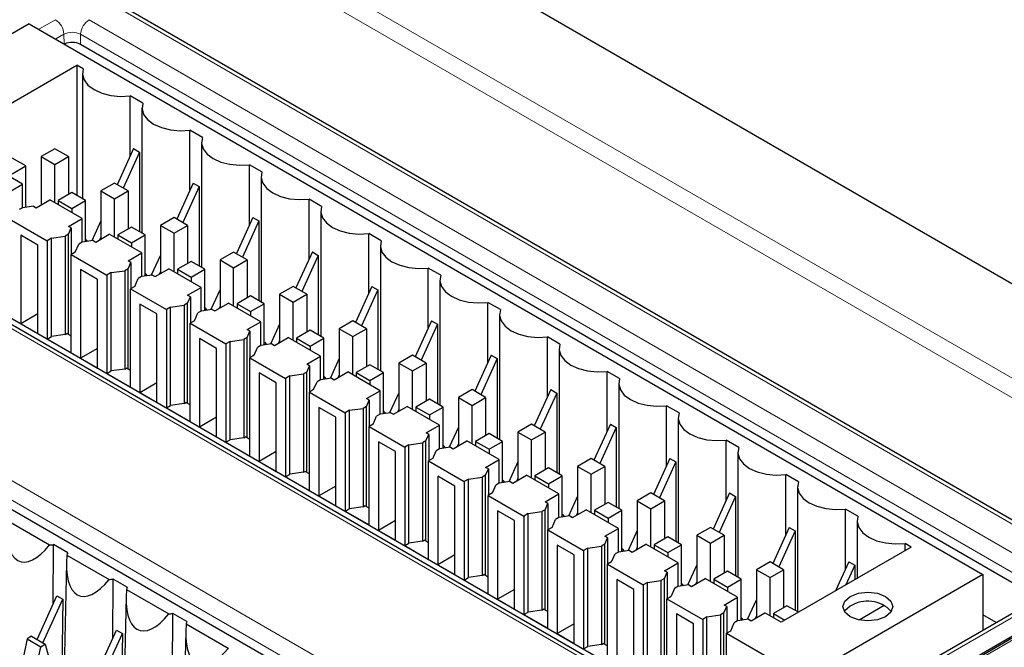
# Paper-space layout 'Blatt4' of a CAD drawing. Header units: millimetres. Extents: x 5 to 418, y 2 to 292.
# Tile 46 of 68: x 99 to 115, y 205 to 215. Entities that reach past the tile are written whole.
import ezdxf

# ---------------------------------------------------------------- set-up
doc = ezdxf.new("R2010")
doc.units = ezdxf.units.MM

psp = doc.layouts.new('Blatt4')

# ---------------------------------------------------------------- linework, layer by layer
at = {"color": 7, "linetype": 'Continuous', "lineweight": 18}
for p, q in [((99.874, 218.201), (130.704, 200.404)), ((130.561, 200.159), (99.734, 217.956)), ((130.814, 197.919), (97.916, 216.91)), ((99.424, 214.92), (99.699, 215.079)), ((100.26, 215.079), (116.24, 205.854)), ((99.84, 214.837), (99.704, 214.759)), ((99.843, 214.679), (99.84, 214.837)), ((100.116, 214.67), (100.118, 214.837)), ((116.099, 205.612), (100.118, 214.837)), ((111.154, 202.918), (95.174, 212.143)), ((98.945, 207.446), (116.906, 197.078)), ((116.764, 196.836), (98.804, 207.204)), ((116.24, 205.53), (111.715, 202.918)), ((115.857, 204.934), (112.226, 202.837))]:
    psp.add_line(p, q, dxfattribs=at)
at = {"color": 7, "linetype": 'Continuous', "lineweight": 25}
for p, q in [((130.814, 197.986), (98.016, 216.92)), ((106.376, 216.018), (124.45, 205.584)), ((99.266, 215.012), (96.296, 213.297)), ((99.266, 215.012), (115.105, 205.868)), ((116.035, 205.479), (100.116, 214.67)), ((97.894, 213.077), (100.058, 214.326)), ((100.162, 214.266), (100.058, 214.326)), ((100.058, 214.326), (100.058, 212.161)), ((100.147, 214.187), (100.147, 212.109)), ((101.152, 213.694), (100.944, 213.814)), ((100.944, 212.819), (100.944, 213.814)), ((101.137, 213.616), (101.137, 211.538)), ((102.142, 213.123), (101.934, 213.243)), ((101.934, 212.248), (101.934, 213.243)), ((102.127, 213.044), (102.127, 210.966)), ((99.69, 212.938), (99.464, 212.807)), ((99.464, 212.807), (99.69, 212.677)), ((99.464, 212.807), (99.464, 212.007)), ((99.916, 212.807), (99.69, 212.938)), ((99.69, 212.677), (99.916, 212.807)), ((99.916, 212.807), (99.916, 212.177)), ((100.998, 212.939), (100.726, 212.34)), ((101.097, 212.882), (100.825, 212.283)), ((100.998, 212.939), (101.097, 212.882)), ((101.097, 212.882), (101.097, 211.561)), ((99.153, 212.35), (98.615, 212.66)), ((99.209, 212.651), (98.983, 212.781)), ((98.983, 212.52), (99.209, 212.651)), ((99.209, 211.966), (99.209, 212.651)), ((99.69, 212.04), (99.69, 212.677)), ((103.131, 212.552), (102.924, 212.671)), ((102.924, 211.676), (102.924, 212.671)), ((103.117, 212.473), (103.117, 210.395)), ((98.926, 212.219), (99.153, 212.35)), ((99.153, 211.958), (99.153, 212.35)), ((100.68, 212.366), (100.454, 212.236)), ((100.906, 212.236), (100.68, 212.366)), ((101.988, 212.367), (101.716, 211.769)), ((102.087, 212.31), (101.815, 211.711)), ((101.988, 212.367), (102.087, 212.31)), ((102.087, 212.31), (102.087, 210.989)), ((111.254, 202.927), (95.274, 212.153)), ((99.973, 212.21), (99.747, 212.079)), ((100.199, 212.079), (99.973, 212.21)), ((100.454, 212.236), (100.68, 212.105)), ((100.454, 212.236), (100.454, 211.436)), ((100.68, 212.105), (100.906, 212.236)), ((100.906, 212.236), (100.906, 211.606)), ((99.335, 211.984), (99.152, 211.958)), ((99.335, 211.984), (99.379, 211.958)), ((99.379, 211.958), (99.605, 212.089)), ((100.143, 211.779), (99.605, 212.089)), ((99.747, 212.079), (99.973, 211.948)), ((99.747, 212.079), (99.747, 212.007)), ((99.973, 211.948), (100.199, 212.079)), ((100.199, 211.395), (100.199, 212.079)), ((100.68, 211.468), (100.68, 212.105)), ((104.121, 211.98), (103.914, 212.1)), ((103.914, 211.105), (103.914, 212.1)), ((111.483, 202.891), (95.893, 211.891)), ((99.152, 211.958), (99.096, 211.926)), ((99.973, 211.948), (99.973, 211.877)), ((104.107, 211.901), (104.107, 209.823)), ((98.969, 211.754), (99.563, 211.411)), ((99.916, 211.648), (100.143, 211.779)), ((99.961, 211.622), (99.916, 211.648)), ((100.143, 211.386), (100.143, 211.779)), ((100.454, 211.743), (100.302, 211.409)), ((101.67, 211.795), (101.444, 211.664)), ((101.444, 211.664), (101.67, 211.534)), ((101.444, 211.664), (101.444, 210.864)), ((101.896, 211.664), (101.67, 211.795)), ((101.67, 211.534), (101.896, 211.664)), ((101.896, 211.664), (101.896, 211.034)), ((102.978, 211.796), (102.706, 211.197)), ((103.077, 211.739), (102.805, 211.14)), ((102.978, 211.796), (103.077, 211.739)), ((103.077, 211.739), (103.077, 210.418)), ((99.407, 211.338), (99.124, 211.501)), ((99.124, 211.501), (99.124, 210.031)), ((99.633, 211.452), (99.86, 211.485)), ((99.916, 211.517), (99.86, 211.485)), ((99.86, 211.485), (99.86, 209.852)), ((99.916, 211.517), (99.961, 211.622)), ((99.916, 209.852), (99.916, 211.517)), ((99.961, 211.622), (99.961, 211.184)), ((100.369, 211.387), (100.595, 211.517)), ((101.133, 211.207), (100.595, 211.517)), ((100.963, 211.638), (100.737, 211.508)), ((100.737, 211.508), (100.963, 211.377)), ((100.737, 211.508), (100.737, 211.436)), ((101.189, 211.508), (100.963, 211.638)), ((100.963, 211.377), (101.189, 211.508)), ((101.189, 210.823), (101.189, 211.508)), ((101.67, 210.897), (101.67, 211.534)), ((105.111, 211.409), (104.904, 211.528)), ((104.904, 210.534), (104.904, 211.528)), ((99.407, 209.868), (99.407, 211.338)), ((99.633, 211.452), (99.563, 211.411)), ((99.563, 211.411), (99.563, 209.778)), ((99.633, 209.819), (99.633, 211.452)), ((100.03, 211.223), (100.086, 211.354)), ((100.142, 211.386), (100.086, 211.354)), ((100.324, 211.413), (100.142, 211.386)), ((100.211, 211.396), (100.199, 211.403)), ((100.324, 211.413), (100.369, 211.387)), ((100.454, 211.468), (100.434, 211.424)), ((100.963, 211.377), (100.963, 211.305)), ((105.097, 211.33), (105.097, 209.252)), ((100.03, 211.223), (99.959, 211.183)), ((99.959, 209.55), (99.959, 211.183)), ((99.959, 211.183), (100.553, 210.84)), ((100.906, 211.076), (101.133, 211.207)), ((101.133, 210.815), (101.133, 211.207)), ((101.444, 211.171), (101.292, 210.838)), ((102.66, 211.223), (102.434, 211.093)), ((102.886, 211.093), (102.66, 211.223)), ((103.968, 211.224), (103.696, 210.626)), ((104.067, 211.167), (103.795, 210.568)), ((103.968, 211.224), (104.067, 211.167)), ((104.067, 211.167), (104.067, 209.846)), ((100.951, 211.051), (100.906, 211.076)), ((100.906, 210.946), (100.951, 211.051)), ((100.951, 211.051), (100.951, 210.612)), ((101.953, 211.067), (101.727, 210.936)), ((102.179, 210.936), (101.953, 211.067)), ((102.434, 211.093), (102.66, 210.962)), ((102.434, 211.093), (102.434, 210.293)), ((102.66, 210.962), (102.886, 211.093)), ((102.886, 211.093), (102.886, 210.463)), ((100.397, 210.766), (100.114, 210.93)), ((100.114, 210.93), (100.114, 209.46)), ((100.623, 210.881), (100.553, 210.84)), ((100.553, 210.84), (100.553, 209.207)), ((100.623, 210.881), (100.85, 210.913)), ((100.623, 209.248), (100.623, 210.881)), ((100.906, 210.946), (100.85, 210.913)), ((100.85, 210.913), (100.85, 209.28)), ((100.906, 209.281), (100.906, 210.946)), ((101.314, 210.841), (101.132, 210.815)), ((101.2, 210.825), (101.189, 210.831)), ((101.314, 210.841), (101.359, 210.815)), ((101.359, 210.815), (101.585, 210.946)), ((101.444, 210.896), (101.424, 210.853)), ((102.123, 210.636), (101.585, 210.946)), ((101.727, 210.936), (101.953, 210.805)), ((101.727, 210.936), (101.727, 210.864)), ((101.953, 210.805), (102.179, 210.936)), ((102.179, 210.252), (102.179, 210.936)), ((102.66, 210.326), (102.66, 210.962)), ((106.101, 210.837), (105.894, 210.957)), ((105.894, 209.962), (105.894, 210.957)), ((100.397, 209.297), (100.397, 210.766)), ((101.02, 210.652), (101.076, 210.783)), ((101.132, 210.815), (101.076, 210.783)), ((101.953, 210.805), (101.953, 210.734)), ((106.087, 210.758), (106.087, 208.68)), ((101.02, 210.652), (100.949, 210.611)), ((100.949, 208.978), (100.949, 210.611)), ((100.949, 210.611), (101.543, 210.268)), ((101.896, 210.505), (102.123, 210.636)), ((101.941, 210.479), (101.896, 210.505)), ((102.123, 210.244), (102.123, 210.636)), ((102.434, 210.6), (102.282, 210.266)), ((103.65, 210.652), (103.424, 210.521)), ((103.424, 210.521), (103.65, 210.391)), ((103.424, 210.521), (103.424, 209.721)), ((103.876, 210.521), (103.65, 210.652)), ((103.65, 210.391), (103.876, 210.521)), ((103.876, 210.521), (103.876, 209.891)), ((104.958, 210.653), (104.686, 210.054)), ((105.057, 210.596), (104.785, 209.997)), ((104.958, 210.653), (105.057, 210.596)), ((105.057, 210.596), (105.057, 209.275)), ((101.104, 210.358), (101.104, 208.888)), ((101.387, 210.195), (101.104, 210.358)), ((101.613, 210.309), (101.84, 210.342)), ((101.895, 210.374), (101.84, 210.342)), ((101.84, 210.342), (101.84, 208.709)), ((101.895, 210.374), (101.941, 210.479)), ((101.895, 208.709), (101.895, 210.374)), ((101.941, 210.479), (101.941, 210.041)), ((102.349, 210.244), (102.575, 210.374)), ((103.113, 210.064), (102.575, 210.374)), ((102.943, 210.495), (102.717, 210.365)), ((102.717, 210.365), (102.943, 210.234)), ((102.717, 210.365), (102.717, 210.293)), ((103.169, 210.365), (102.943, 210.495)), ((102.943, 210.234), (103.169, 210.365)), ((103.169, 209.68), (103.169, 210.365)), ((103.65, 209.754), (103.65, 210.391)), ((107.091, 210.266), (106.884, 210.385)), ((106.884, 209.391), (106.884, 210.385)), ((99.407, 210.195), (99.124, 210.031)), ((101.387, 208.725), (101.387, 210.195)), ((101.613, 210.309), (101.543, 210.268)), ((101.543, 210.268), (101.543, 208.635)), ((101.613, 208.676), (101.613, 210.309)), ((102.01, 210.081), (102.066, 210.211)), ((102.122, 210.243), (102.066, 210.211)), ((102.304, 210.27), (102.122, 210.243)), ((102.19, 210.253), (102.179, 210.26)), ((102.304, 210.27), (102.349, 210.244)), ((102.434, 210.325), (102.414, 210.281)), ((102.943, 210.234), (102.943, 210.162)), ((107.077, 210.187), (107.077, 208.109)), ((99.124, 210.031), (99.407, 209.868)), ((102.01, 210.081), (101.939, 210.04)), ((101.939, 208.407), (101.939, 210.04)), ((101.939, 210.04), (102.533, 209.697)), ((102.886, 209.934), (103.113, 210.064)), ((103.113, 209.672), (103.113, 210.064)), ((103.424, 210.028), (103.272, 209.695)), ((104.64, 210.08), (104.414, 209.95)), ((104.866, 209.95), (104.64, 210.08)), ((105.948, 210.081), (105.675, 209.483)), ((106.047, 210.024), (105.774, 209.425)), ((105.948, 210.081), (106.047, 210.024)), ((106.047, 210.024), (106.047, 208.703)), ((99.86, 209.852), (99.633, 209.819)), ((99.86, 209.852), (99.888, 209.868)), ((99.959, 209.827), (99.888, 209.868)), ((102.885, 209.803), (102.931, 209.908)), ((102.931, 209.908), (102.886, 209.934)), ((102.931, 209.908), (102.931, 209.469)), ((103.933, 209.924), (103.706, 209.793)), ((104.159, 209.793), (103.933, 209.924)), ((104.414, 209.95), (104.64, 209.819)), ((104.414, 209.95), (104.414, 209.15)), ((104.64, 209.819), (104.866, 209.95)), ((104.866, 209.95), (104.866, 209.32)), ((99.563, 209.778), (99.633, 209.819)), ((99.563, 209.778), (99.959, 209.55)), ((102.094, 209.787), (102.094, 208.317)), ((102.377, 209.623), (102.094, 209.787)), ((102.603, 209.738), (102.533, 209.697)), ((102.533, 209.697), (102.533, 208.064)), ((102.603, 209.738), (102.83, 209.77)), ((102.603, 208.105), (102.603, 209.738)), ((102.885, 209.803), (102.83, 209.77)), ((102.83, 209.77), (102.83, 208.137)), ((102.885, 208.138), (102.885, 209.803)), ((103.294, 209.698), (103.112, 209.672)), ((103.18, 209.682), (103.169, 209.688)), ((103.294, 209.698), (103.339, 209.672)), ((103.339, 209.672), (103.565, 209.803)), ((103.424, 209.753), (103.404, 209.71)), ((104.102, 209.493), (103.565, 209.803)), ((103.706, 209.793), (103.933, 209.662)), ((103.706, 209.793), (103.706, 209.721)), ((103.933, 209.662), (104.159, 209.793)), ((104.159, 209.109), (104.159, 209.793)), ((104.64, 209.183), (104.64, 209.819)), ((108.081, 209.694), (107.874, 209.814)), ((107.874, 208.819), (107.874, 209.814)), ((100.397, 209.623), (100.114, 209.46)), ((102.377, 208.154), (102.377, 209.623)), ((103, 209.509), (103.056, 209.64)), ((103.112, 209.672), (103.056, 209.64)), ((103.933, 209.662), (103.933, 209.591)), ((108.067, 209.615), (108.067, 207.537)), ((100.114, 209.46), (100.397, 209.297)), ((103, 209.509), (102.929, 209.468)), ((102.929, 207.835), (102.929, 209.468)), ((102.929, 209.468), (103.523, 209.125)), ((103.876, 209.362), (104.102, 209.493)), ((103.921, 209.336), (103.876, 209.362)), ((104.102, 209.101), (104.102, 209.493)), ((104.414, 209.457), (104.262, 209.124)), ((105.63, 209.509), (105.404, 209.378)), ((105.404, 209.378), (105.63, 209.248)), ((105.404, 209.378), (105.404, 208.578)), ((105.856, 209.378), (105.63, 209.509)), ((105.63, 209.248), (105.856, 209.378)), ((105.856, 209.378), (105.856, 208.748)), ((106.938, 209.51), (106.665, 208.911)), ((107.037, 209.453), (106.764, 208.854)), ((106.938, 209.51), (107.037, 209.453)), ((107.037, 209.453), (107.037, 208.132)), ((100.553, 209.207), (100.623, 209.248)), ((100.553, 209.207), (100.949, 208.978)), ((100.85, 209.28), (100.623, 209.248)), ((100.85, 209.28), (100.878, 209.297)), ((100.949, 209.256), (100.878, 209.297)), ((103.367, 209.052), (103.084, 209.215)), ((103.084, 209.215), (103.084, 207.745)), ((103.593, 209.166), (103.82, 209.199)), ((103.875, 209.231), (103.82, 209.199)), ((103.82, 209.199), (103.82, 207.566)), ((103.875, 209.231), (103.921, 209.336)), ((103.875, 207.566), (103.875, 209.231)), ((103.921, 209.336), (103.921, 208.898)), ((104.329, 209.101), (104.555, 209.232)), ((105.092, 208.921), (104.555, 209.232)), ((104.923, 209.352), (104.696, 209.222)), ((104.696, 209.222), (104.923, 209.091)), ((104.696, 209.222), (104.696, 209.15)), ((105.149, 209.222), (104.923, 209.352)), ((104.923, 209.091), (105.149, 209.222)), ((105.149, 208.537), (105.149, 209.222)), ((105.63, 208.611), (105.63, 209.248)), ((109.071, 209.123), (108.864, 209.242)), ((108.864, 208.248), (108.864, 209.242)), ((101.387, 209.052), (101.104, 208.888)), ((103.367, 207.582), (103.367, 209.052)), ((103.593, 209.166), (103.523, 209.125)), ((103.523, 209.125), (103.523, 207.492)), ((103.593, 207.533), (103.593, 209.166)), ((103.989, 208.938), (104.046, 209.068)), ((104.102, 209.1), (104.046, 209.068)), ((104.284, 209.127), (104.102, 209.1)), ((104.17, 209.11), (104.159, 209.117)), ((104.284, 209.127), (104.329, 209.101)), ((104.414, 209.182), (104.394, 209.138)), ((104.923, 209.091), (104.923, 209.019)), ((109.057, 209.044), (109.057, 206.966)), ((101.104, 208.888), (101.387, 208.725)), ((103.989, 208.938), (103.919, 208.897)), ((103.919, 207.264), (103.919, 208.897)), ((103.919, 208.897), (104.512, 208.554)), ((104.866, 208.791), (105.092, 208.921)), ((105.092, 208.529), (105.092, 208.921)), ((105.404, 208.885), (105.252, 208.552)), ((106.62, 208.938), (106.393, 208.807)), ((106.846, 208.807), (106.62, 208.938)), ((107.928, 208.938), (107.655, 208.34)), ((108.027, 208.881), (107.754, 208.283)), ((107.928, 208.938), (108.027, 208.881)), ((108.027, 208.881), (108.027, 207.56)), ((101.84, 208.709), (101.613, 208.676)), ((101.84, 208.709), (101.868, 208.725)), ((101.939, 208.684), (101.868, 208.725)), ((104.865, 208.66), (104.911, 208.765)), ((104.911, 208.765), (104.866, 208.791)), ((104.911, 208.765), (104.911, 208.326)), ((105.913, 208.781), (105.686, 208.65)), ((106.139, 208.65), (105.913, 208.781)), ((106.393, 208.807), (106.62, 208.676)), ((106.393, 208.807), (106.393, 208.007)), ((106.62, 208.676), (106.846, 208.807)), ((106.846, 208.807), (106.846, 208.177)), ((101.543, 208.635), (101.613, 208.676)), ((101.543, 208.635), (101.939, 208.407)), ((104.074, 208.644), (104.074, 207.174)), ((104.357, 208.48), (104.074, 208.644)), ((104.583, 208.595), (104.512, 208.554)), ((104.512, 208.554), (104.512, 206.921)), ((104.583, 208.595), (104.81, 208.627)), ((104.583, 206.962), (104.583, 208.595)), ((104.865, 208.66), (104.81, 208.627)), ((104.81, 208.627), (104.81, 206.994)), ((104.865, 206.995), (104.865, 208.66)), ((105.274, 208.555), (105.092, 208.529)), ((105.16, 208.539), (105.149, 208.545)), ((105.274, 208.555), (105.318, 208.529)), ((105.318, 208.529), (105.545, 208.66)), ((105.404, 208.61), (105.384, 208.567)), ((106.082, 208.35), (105.545, 208.66)), ((105.686, 208.65), (105.913, 208.52)), ((105.686, 208.65), (105.686, 208.578)), ((105.913, 208.52), (106.139, 208.65)), ((106.139, 207.966), (106.139, 208.65)), ((106.62, 208.04), (106.62, 208.676)), ((110.061, 208.551), (109.853, 208.671)), ((109.853, 207.676), (109.853, 208.671)), ((102.377, 208.48), (102.094, 208.317)), ((104.357, 207.011), (104.357, 208.48)), ((104.979, 208.366), (105.036, 208.497)), ((105.092, 208.529), (105.036, 208.497)), ((105.913, 208.52), (105.913, 208.448)), ((110.047, 208.472), (110.047, 206.394)), ((102.094, 208.317), (102.377, 208.154)), ((104.979, 208.366), (104.909, 208.325)), ((104.909, 206.692), (104.909, 208.325)), ((104.909, 208.325), (105.502, 207.982)), ((105.856, 208.219), (106.082, 208.35)), ((105.901, 208.194), (105.856, 208.219)), ((106.082, 207.958), (106.082, 208.35)), ((106.393, 208.314), (106.242, 207.981)), ((107.61, 208.366), (107.383, 208.235)), ((107.383, 208.235), (107.61, 208.105)), ((107.383, 208.235), (107.383, 207.435)), ((107.836, 208.235), (107.61, 208.366)), ((107.61, 208.105), (107.836, 208.235)), ((107.836, 208.235), (107.836, 207.605)), ((108.918, 208.367), (108.645, 207.768)), ((109.017, 208.31), (108.744, 207.711)), ((108.918, 208.367), (109.017, 208.31)), ((109.017, 208.31), (109.017, 206.989)), ((102.533, 208.064), (102.603, 208.105)), ((102.533, 208.064), (102.929, 207.835)), ((102.83, 208.137), (102.603, 208.105)), ((102.83, 208.137), (102.858, 208.154)), ((102.929, 208.113), (102.858, 208.154)), ((105.347, 207.909), (105.064, 208.072)), ((105.064, 208.072), (105.064, 206.602)), ((105.573, 208.023), (105.8, 208.056)), ((105.855, 208.088), (105.8, 208.056)), ((105.8, 208.056), (105.8, 206.423)), ((105.855, 208.088), (105.901, 208.194)), ((105.855, 206.423), (105.855, 208.088)), ((105.901, 208.194), (105.901, 207.755)), ((106.308, 207.958), (106.535, 208.089)), ((107.072, 207.778), (106.535, 208.089)), ((106.903, 208.209), (106.676, 208.079)), ((106.676, 208.079), (106.903, 207.948)), ((106.676, 208.079), (106.676, 208.007)), ((107.129, 208.079), (106.903, 208.209)), ((106.903, 207.948), (107.129, 208.079)), ((107.129, 207.394), (107.129, 208.079)), ((107.61, 207.468), (107.61, 208.105)), ((111.051, 207.98), (110.843, 208.1)), ((110.843, 207.105), (110.843, 208.1)), ((103.367, 207.909), (103.084, 207.745)), ((105.347, 206.439), (105.347, 207.909)), ((105.573, 208.023), (105.502, 207.982)), ((105.502, 207.982), (105.502, 206.349)), ((105.573, 206.39), (105.573, 208.023)), ((105.969, 207.795), (106.026, 207.925)), ((106.082, 207.957), (106.026, 207.925)), ((106.264, 207.984), (106.082, 207.957)), ((106.15, 207.967), (106.139, 207.974)), ((106.264, 207.984), (106.308, 207.958)), ((106.393, 208.039), (106.374, 207.995)), ((106.903, 207.948), (106.903, 207.876)), ((111.037, 207.901), (111.037, 205.823)), ((103.084, 207.745), (103.367, 207.582)), ((105.969, 207.795), (105.899, 207.754)), ((105.899, 206.121), (105.899, 207.754)), ((105.899, 207.754), (106.492, 207.411)), ((106.846, 207.648), (107.072, 207.778)), ((107.072, 207.386), (107.072, 207.778)), ((107.383, 207.742), (107.232, 207.409)), ((108.6, 207.795), (108.373, 207.664)), ((108.826, 207.664), (108.6, 207.795)), ((109.908, 207.795), (109.635, 207.197)), ((110.007, 207.738), (109.734, 207.14)), ((109.908, 207.795), (110.007, 207.738)), ((110.007, 207.738), (110.007, 206.417)), ((103.82, 207.566), (103.593, 207.533)), ((103.82, 207.566), (103.848, 207.582)), ((103.919, 207.541), (103.848, 207.582)), ((106.845, 207.517), (106.891, 207.622)), ((106.891, 207.622), (106.846, 207.648)), ((106.891, 207.622), (106.891, 207.184)), ((107.893, 207.638), (107.666, 207.507)), ((108.119, 207.507), (107.893, 207.638)), ((108.373, 207.664), (108.6, 207.533)), ((108.373, 207.664), (108.373, 206.864)), ((108.6, 207.533), (108.826, 207.664)), ((108.826, 207.664), (108.826, 207.034)), ((97.965, 207.533), (115.784, 197.247)), ((103.523, 207.492), (103.593, 207.533)), ((103.523, 207.492), (103.919, 207.264)), ((106.337, 207.337), (106.054, 207.501)), ((106.054, 207.501), (106.054, 206.031)), ((106.563, 207.452), (106.492, 207.411)), ((106.492, 207.411), (106.492, 205.778)), ((106.563, 207.452), (106.789, 207.484)), ((106.563, 205.819), (106.563, 207.452)), ((106.845, 207.517), (106.789, 207.484)), ((106.789, 207.484), (106.789, 205.851)), ((106.845, 205.852), (106.845, 207.517)), ((107.254, 207.412), (107.071, 207.386)), ((107.14, 207.396), (107.129, 207.402)), ((107.254, 207.412), (107.298, 207.386)), ((107.298, 207.386), (107.525, 207.517)), ((107.383, 207.468), (107.364, 207.424)), ((108.062, 207.207), (107.525, 207.517)), ((107.666, 207.507), (107.893, 207.377)), ((107.666, 207.507), (107.666, 207.435)), ((107.893, 207.377), (108.119, 207.507)), ((108.119, 206.823), (108.119, 207.507)), ((108.6, 206.897), (108.6, 207.533)), ((112.041, 207.408), (111.833, 207.528)), ((111.833, 206.533), (111.833, 207.528)), ((104.357, 207.337), (104.074, 207.174)), ((106.337, 205.868), (106.337, 207.337)), ((106.959, 207.223), (107.016, 207.354)), ((107.071, 207.386), (107.016, 207.354)), ((107.893, 207.377), (107.893, 207.305)), ((112.027, 207.329), (112.027, 205.251)), ((104.074, 207.174), (104.357, 207.011)), ((106.959, 207.223), (106.889, 207.182)), ((106.889, 205.549), (106.889, 207.182)), ((106.889, 207.182), (107.482, 206.84)), ((107.836, 207.076), (108.062, 207.207)), ((107.881, 207.051), (107.836, 207.076)), ((108.062, 206.815), (108.062, 207.207)), ((108.373, 207.171), (108.222, 206.838)), ((108.883, 207.066), (108.656, 206.936)), ((109.109, 206.936), (108.883, 207.066)), ((109.59, 207.223), (109.363, 207.092)), ((109.363, 207.092), (109.59, 206.962)), ((109.363, 207.092), (109.363, 206.292)), ((109.816, 207.092), (109.59, 207.223)), ((109.59, 206.962), (109.816, 207.092)), ((109.816, 207.092), (109.816, 206.462)), ((110.898, 207.224), (110.625, 206.625)), ((110.997, 207.167), (110.724, 206.568)), ((110.898, 207.224), (110.997, 207.167)), ((110.997, 207.167), (110.997, 205.846)), ((104.512, 206.921), (104.583, 206.962)), ((104.512, 206.921), (104.909, 206.692)), ((104.81, 206.994), (104.583, 206.962)), ((104.81, 206.994), (104.838, 207.011)), ((104.909, 206.97), (104.838, 207.011)), ((107.327, 206.766), (107.044, 206.929)), ((107.044, 206.929), (107.044, 205.459)), ((107.553, 206.88), (107.779, 206.913)), ((107.835, 206.945), (107.779, 206.913)), ((107.779, 206.913), (107.779, 205.28)), ((107.835, 206.945), (107.881, 207.051)), ((107.835, 205.28), (107.835, 206.945)), ((107.881, 207.051), (107.881, 206.612)), ((108.288, 206.815), (108.515, 206.946)), ((109.052, 206.635), (108.515, 206.946)), ((108.656, 206.936), (108.883, 206.805)), ((108.656, 206.936), (108.656, 206.864)), ((108.883, 206.805), (109.109, 206.936)), ((109.109, 206.251), (109.109, 206.936)), ((109.59, 206.325), (109.59, 206.962)), ((113.031, 206.837), (112.823, 206.957)), ((112.823, 205.962), (112.823, 206.957)), ((98.901, 206.764), (99.602, 206.36)), ((105.347, 206.766), (105.064, 206.602)), ((107.327, 205.296), (107.327, 206.766)), ((107.553, 206.88), (107.482, 206.84)), ((107.482, 206.84), (107.482, 205.206)), ((107.553, 205.247), (107.553, 206.88)), ((107.949, 206.652), (108.006, 206.782)), ((108.061, 206.814), (108.006, 206.782)), ((108.244, 206.841), (108.061, 206.814)), ((108.13, 206.824), (108.119, 206.831)), ((108.244, 206.841), (108.288, 206.815)), ((108.373, 206.896), (108.354, 206.853)), ((108.883, 206.805), (108.883, 206.733)), ((113.017, 206.758), (113.017, 205.805)), ((105.064, 206.602), (105.347, 206.439)), ((107.949, 206.652), (107.879, 206.611)), ((107.879, 204.978), (107.879, 206.611)), ((107.879, 206.611), (108.472, 206.268)), ((108.826, 206.505), (109.052, 206.635)), ((109.052, 206.243), (109.052, 206.635)), ((109.363, 206.599), (109.212, 206.266)), ((110.58, 206.652), (110.353, 206.521)), ((110.806, 206.521), (110.58, 206.652)), ((111.888, 206.652), (111.615, 206.054)), ((111.987, 206.595), (111.714, 205.997)), ((111.888, 206.652), (111.987, 206.595)), ((111.987, 206.595), (111.987, 205.274)), ((105.8, 206.423), (105.573, 206.39)), ((105.8, 206.423), (105.828, 206.439)), ((105.899, 206.398), (105.828, 206.439)), ((108.825, 206.374), (108.871, 206.479)), ((108.871, 206.479), (108.826, 206.505)), ((108.871, 206.479), (108.871, 206.041)), ((109.872, 206.495), (109.646, 206.364)), ((110.099, 206.364), (109.872, 206.495)), ((110.353, 206.521), (110.58, 206.39)), ((110.353, 206.521), (110.353, 205.721)), ((110.58, 206.39), (110.806, 206.521)), ((110.806, 206.521), (110.806, 205.891)), ((99.662, 205.381), (99.668, 206.367)), ((99.904, 206.231), (99.668, 206.367)), ((105.502, 206.349), (105.573, 206.39)), ((105.502, 206.349), (105.899, 206.121)), ((108.034, 206.358), (108.034, 204.888)), ((108.317, 206.194), (108.034, 206.358)), ((108.543, 206.309), (108.472, 206.268)), ((108.472, 206.268), (108.472, 204.635)), ((108.543, 206.309), (108.769, 206.341)), ((108.543, 204.676), (108.543, 206.309)), ((108.825, 206.374), (108.769, 206.341)), ((108.769, 206.341), (108.769, 204.708)), ((108.825, 204.709), (108.825, 206.374)), ((109.234, 206.269), (109.051, 206.243)), ((109.12, 206.253), (109.109, 206.259)), ((109.234, 206.269), (109.278, 206.243)), ((109.278, 206.243), (109.505, 206.374)), ((109.363, 206.325), (109.344, 206.281)), ((110.042, 206.064), (109.505, 206.374)), ((109.646, 206.364), (109.872, 206.234)), ((109.646, 206.364), (109.646, 206.292)), ((109.872, 206.234), (110.099, 206.364)), ((110.099, 205.68), (110.099, 206.364)), ((110.58, 205.754), (110.58, 206.39)), ((113.917, 206.325), (111.753, 205.076)), ((113.917, 206.325), (113.813, 206.385)), ((113.813, 206.265), (113.813, 206.385)), ((99.891, 206.193), (100.592, 205.788)), ((106.337, 206.194), (106.054, 206.031)), ((108.317, 204.725), (108.317, 206.194)), ((108.939, 206.08), (108.996, 206.211)), ((109.051, 206.243), (108.996, 206.211)), ((109.872, 206.234), (109.872, 206.162)), ((99.884, 206.069), (99.833, 203.658)), ((106.054, 206.031), (106.337, 205.868)), ((108.939, 206.08), (108.868, 206.039)), ((108.868, 204.406), (108.868, 206.039)), ((108.868, 206.039), (109.462, 205.697)), ((109.816, 205.933), (110.042, 206.064)), ((109.861, 205.908), (109.816, 205.933)), ((110.042, 205.672), (110.042, 206.064)), ((110.353, 206.028), (110.202, 205.695)), ((110.862, 205.923), (110.636, 205.793)), ((111.089, 205.793), (110.862, 205.923)), ((111.57, 206.08), (111.343, 205.949)), ((111.343, 205.949), (111.57, 205.819)), ((111.343, 205.949), (111.343, 205.149)), ((111.796, 205.949), (111.57, 206.08)), ((111.57, 205.819), (111.796, 205.949)), ((111.796, 205.949), (111.796, 205.319)), ((112.878, 206.081), (112.658, 205.598)), ((112.977, 206.024), (112.827, 205.696)), ((112.878, 206.081), (112.977, 206.024)), ((112.977, 206.024), (112.977, 205.782)), ((100.652, 204.809), (100.658, 205.795)), ((100.894, 205.659), (100.658, 205.795)), ((106.492, 205.778), (106.563, 205.819)), ((106.492, 205.778), (106.889, 205.549)), ((106.789, 205.851), (106.563, 205.819)), ((106.789, 205.851), (106.818, 205.868)), ((106.889, 205.827), (106.818, 205.868)), ((109.307, 205.623), (109.024, 205.786)), ((109.024, 205.786), (109.024, 204.316)), ((109.533, 205.737), (109.759, 205.77)), ((109.815, 205.802), (109.759, 205.77)), ((109.759, 205.77), (109.759, 204.137)), ((109.815, 205.802), (109.861, 205.908)), ((109.815, 204.137), (109.815, 205.802)), ((109.861, 205.908), (109.861, 205.469)), ((110.268, 205.672), (110.495, 205.803)), ((111.032, 205.492), (110.495, 205.803)), ((110.636, 205.793), (110.862, 205.662)), ((110.636, 205.793), (110.636, 205.721)), ((110.862, 205.662), (111.089, 205.793)), ((111.089, 205.108), (111.089, 205.793)), ((111.57, 205.182), (111.57, 205.819)), ((115.105, 205.868), (112.135, 204.153)), ((115.105, 205.868), (115.105, 204.942)), ((100.881, 205.621), (101.582, 205.217)), ((107.327, 205.623), (107.044, 205.459)), ((109.307, 204.153), (109.307, 205.623)), ((109.533, 205.737), (109.462, 205.697)), ((109.462, 205.697), (109.462, 204.063)), ((109.533, 204.104), (109.533, 205.737)), ((109.986, 205.639), (109.929, 205.509)), ((110.041, 205.672), (109.986, 205.639)), ((110.224, 205.698), (110.041, 205.672)), ((110.11, 205.681), (110.099, 205.688)), ((110.224, 205.698), (110.268, 205.672)), ((110.353, 205.753), (110.333, 205.71)), ((110.862, 205.662), (110.862, 205.59)), ((99.394, 204.792), (99.724, 205.518)), ((99.493, 204.735), (99.823, 205.461)), ((99.724, 205.518), (99.823, 205.461)), ((99.823, 205.461), (99.798, 203.743)), ((100.874, 205.497), (100.823, 203.087)), ((107.044, 205.459), (107.327, 205.296)), ((109.858, 205.468), (109.929, 205.509)), ((109.858, 203.835), (109.858, 205.468)), ((109.858, 205.468), (110.452, 205.125)), ((110.806, 205.362), (111.032, 205.492)), ((111.032, 205.1), (111.032, 205.492)), ((111.343, 205.456), (111.192, 205.123)), ((116.14, 205.54), (111.615, 202.927)), ((107.779, 205.28), (107.553, 205.247)), ((107.779, 205.28), (107.808, 205.296)), ((107.879, 205.255), (107.808, 205.296)), ((110.805, 205.231), (110.851, 205.336)), ((110.851, 205.336), (110.806, 205.362)), ((110.851, 205.336), (110.851, 204.898)), ((116.371, 205.292), (111.562, 202.516)), ((111.852, 205.352), (111.626, 205.221)), ((112.042, 205.243), (111.852, 205.352)), ((113.466, 205.354), (113.05, 205.114)), ((101.642, 204.238), (101.648, 205.224)), ((101.883, 205.088), (101.648, 205.224)), ((107.482, 205.206), (107.553, 205.247)), ((107.482, 205.206), (107.879, 204.978)), ((110.297, 205.051), (110.014, 205.215)), ((110.014, 205.215), (110.014, 203.745)), ((110.523, 205.166), (110.452, 205.125)), ((110.452, 205.125), (110.452, 203.492)), ((110.523, 205.166), (110.749, 205.198)), ((110.523, 203.533), (110.523, 205.166)), ((110.805, 205.231), (110.749, 205.198)), ((110.749, 205.198), (110.749, 203.565)), ((110.805, 203.566), (110.805, 205.231)), ((111.214, 205.126), (111.031, 205.1)), ((111.1, 205.11), (111.089, 205.116)), ((111.214, 205.126), (111.258, 205.1)), ((111.258, 205.1), (111.485, 205.231)), ((111.343, 205.182), (111.323, 205.138)), ((111.753, 205.076), (111.485, 205.231)), ((111.626, 205.221), (111.816, 205.112)), ((111.626, 205.221), (111.626, 205.149)), ((115.328, 205.071), (115.105, 205.2)), ((100.383, 204.221), (100.714, 204.947)), ((100.714, 204.947), (100.813, 204.89)), ((101.871, 205.05), (102.572, 204.645)), ((108.317, 205.051), (108.034, 204.888)), ((110.297, 203.582), (110.297, 205.051)), ((110.919, 204.937), (110.976, 205.068)), ((111.031, 205.1), (110.976, 205.068)), ((99.228, 204.801), (99.153, 204.431)), ((99.303, 204.844), (99.228, 204.801)), ((99.228, 204.801), (99.455, 204.671)), ((99.303, 204.844), (99.529, 204.714)), ((100.482, 204.164), (100.813, 204.89)), ((100.813, 204.89), (100.787, 203.171)), ((101.864, 204.926), (101.812, 202.515)), ((108.034, 204.888), (108.317, 204.725)), ((110.848, 204.896), (110.919, 204.937)), ((110.848, 204.896), (112.135, 204.153)), ((110.848, 203.263), (110.848, 204.896)), ((115.811, 204.938), (112.134, 202.815)), ((99.379, 204.3), (99.455, 204.671)), ((99.455, 204.671), (99.529, 204.714)), ((99.529, 204.714), (99.605, 204.431)), ((108.472, 204.635), (108.543, 204.676)), ((108.769, 204.708), (108.543, 204.676)), ((108.769, 204.708), (108.798, 204.725)), ((108.868, 204.684), (108.798, 204.725))]:
    psp.add_line(p, q, dxfattribs=at)
at = {"color": 7, "linetype": 'Continuous', "lineweight": 25, "flags": 128}
for points in [[(100.162, 214.266), (100.148, 214.172), (100.175, 214.079), (100.24, 213.992), (100.341, 213.918), (100.47, 213.86), (100.62, 213.822), (100.781, 213.806), (100.944, 213.814)], [(101.152, 213.694), (101.138, 213.6), (101.165, 213.507), (101.23, 213.421), (101.331, 213.346), (101.46, 213.288), (101.61, 213.25), (101.771, 213.235), (101.934, 213.243)], [(102.142, 213.123), (102.128, 213.029), (102.155, 212.936), (102.22, 212.849), (102.321, 212.775), (102.45, 212.717), (102.599, 212.679), (102.761, 212.663), (102.924, 212.671)], [(103.131, 212.552), (103.118, 212.457), (103.144, 212.364), (103.21, 212.278), (103.311, 212.203), (103.44, 212.145), (103.589, 212.107), (103.751, 212.092), (103.914, 212.1)], [(104.121, 211.98), (104.108, 211.886), (104.134, 211.793), (104.2, 211.706), (104.3, 211.632), (104.43, 211.574), (104.579, 211.536), (104.741, 211.52), (104.904, 211.528)], [(100.199, 211.442), (100.202, 211.438), (100.236, 211.4)], [(105.111, 211.409), (105.098, 211.314), (105.124, 211.221), (105.19, 211.135), (105.29, 211.06), (105.42, 211.002), (105.569, 210.964), (105.731, 210.949), (105.894, 210.957)], [(101.189, 210.871), (101.192, 210.867), (101.226, 210.828)], [(106.101, 210.837), (106.088, 210.743), (106.114, 210.65), (106.18, 210.563), (106.28, 210.489), (106.409, 210.431), (106.559, 210.393), (106.721, 210.378), (106.884, 210.385)], [(102.179, 210.299), (102.182, 210.295), (102.216, 210.257)], [(107.091, 210.266), (107.078, 210.171), (107.104, 210.078), (107.17, 209.992), (107.27, 209.917), (107.399, 209.859), (107.549, 209.821), (107.711, 209.806), (107.874, 209.814)], [(103.169, 209.728), (103.172, 209.724), (103.206, 209.685)], [(108.081, 209.694), (108.067, 209.6), (108.094, 209.507), (108.16, 209.42), (108.26, 209.346), (108.389, 209.288), (108.539, 209.25), (108.701, 209.235), (108.864, 209.242)], [(104.159, 209.156), (104.162, 209.152), (104.196, 209.114)], [(109.071, 209.123), (109.057, 209.029), (109.084, 208.935), (109.15, 208.849), (109.25, 208.774), (109.379, 208.716), (109.529, 208.678), (109.691, 208.663), (109.853, 208.671)], [(105.149, 208.585), (105.152, 208.581), (105.186, 208.542)], [(110.061, 208.551), (110.047, 208.457), (110.074, 208.364), (110.14, 208.277), (110.24, 208.203), (110.369, 208.145), (110.519, 208.107), (110.68, 208.092), (110.843, 208.1)], [(106.139, 208.014), (106.142, 208.009), (106.176, 207.971)], [(111.051, 207.98), (111.037, 207.886), (111.064, 207.792), (111.13, 207.706), (111.23, 207.631), (111.359, 207.573), (111.509, 207.536), (111.67, 207.52), (111.833, 207.528)], [(107.129, 207.442), (107.132, 207.438), (107.166, 207.4)], [(112.041, 207.408), (112.027, 207.314), (112.054, 207.221), (112.12, 207.134), (112.22, 207.06), (112.349, 207.002), (112.499, 206.964), (112.66, 206.949), (112.823, 206.957)], [(108.119, 206.871), (108.122, 206.866), (108.155, 206.828)], [(113.031, 206.837), (113.017, 206.743), (113.044, 206.649), (113.11, 206.563), (113.21, 206.488), (113.339, 206.43), (113.489, 206.393), (113.65, 206.377), (113.813, 206.385)], [(109.109, 206.299), (109.112, 206.295), (109.145, 206.257)], [(110.099, 205.728), (110.102, 205.723), (110.135, 205.685)], [(112.904, 205.506), (113.038, 205.558), (113.196, 205.576), (113.354, 205.558), (113.488, 205.506), (113.578, 205.429), (113.609, 205.337), (113.578, 205.246), (113.488, 205.169), (113.354, 205.117), (113.196, 205.099), (113.038, 205.117), (112.904, 205.169), (112.814, 205.246), (112.782, 205.337), (112.814, 205.429), (112.904, 205.506)], [(112.904, 205.343), (112.814, 205.265), (112.807, 205.256)], [(111.089, 205.156), (111.092, 205.152), (111.125, 205.114)]]:
    psp.add_lwpolyline(points, dxfattribs=at)
at = {"color": 7, "linetype": 'Continuous', "lineweight": 18}
for centre, radius, start, end in [((99.533, 214.82), 0.308, 3.2297, 57.3477), ((100.426, 214.82), 0.308, 122.6523, 176.7703), ((99.979, 214.569), 0.302, 62.6097, 117.3903)]:
    psp.add_arc(centre, radius, start, end, dxfattribs=at)
at = {"color": 7, "linetype": 'Continuous', "lineweight": 25}
for centre, radius, start, end in [((99.979, 214.404), 0.299, 62.7258, 115.3796), ((99.523, 207.401), 1.045, 274.3461, 277.9939), ((100.115, 206.141), 0.23, 157.0218, 167.0334), ((100.513, 206.83), 1.045, 274.3461, 277.9939), ((101.105, 205.57), 0.23, 157.0218, 167.0334), ((113.192, 204.895), 0.533, 42.6006, 122.8177), ((101.503, 206.258), 1.045, 274.3461, 277.9939), ((102.095, 204.998), 0.23, 157.0218, 167.0334)]:
    psp.add_arc(centre, radius, start, end, dxfattribs=at)
at = {"color": 7, "linetype": 'Continuous', "lineweight": 18}
for centre, major_axis, ratio, start_param, end_param in [((368.433, 359.439), (379.985, 5.827), 0.587244, 3.834585, 4.001386), ((368.433, 347.951), (379.987, -5.634), 0.567146, 3.873355, 3.997444), ((368.418, 360.41), (378.785, 5.828), 0.587275, 3.871004, 3.964908)]:
    psp.add_ellipse(centre, major_axis=major_axis, ratio=ratio, start_param=start_param, end_param=end_param, dxfattribs=at)
at = {"color": 7, "linetype": 'Continuous', "lineweight": 25}
for centre in [(99.507, 207.221), (100.497, 206.649), (101.487, 206.078), (102.477, 205.506)]:
    psp.add_ellipse(centre, major_axis=(0.399, 1.134), ratio=0.410555, start_param=2.12407, end_param=4.005778, dxfattribs=at)
psp.add_open_spline([(83.751, 207.78), (84.56, 207.256), (86.903, 205.736), (90.854, 203.255), (95.634, 200.356), (100.505, 197.506), (105.465, 194.706), (110.513, 191.958), (114.4, 189.913), (116.603, 188.784), (117.076, 188.542)], degree=3, knots=[0, 0, 0, 0, 0.0774167, 0.2244859, 0.3715556, 0.5186246, 0.6656928, 0.8127599, 0.959826, 1, 1, 1, 1], dxfattribs=at)

doc.saveas('drawing.dxf')
